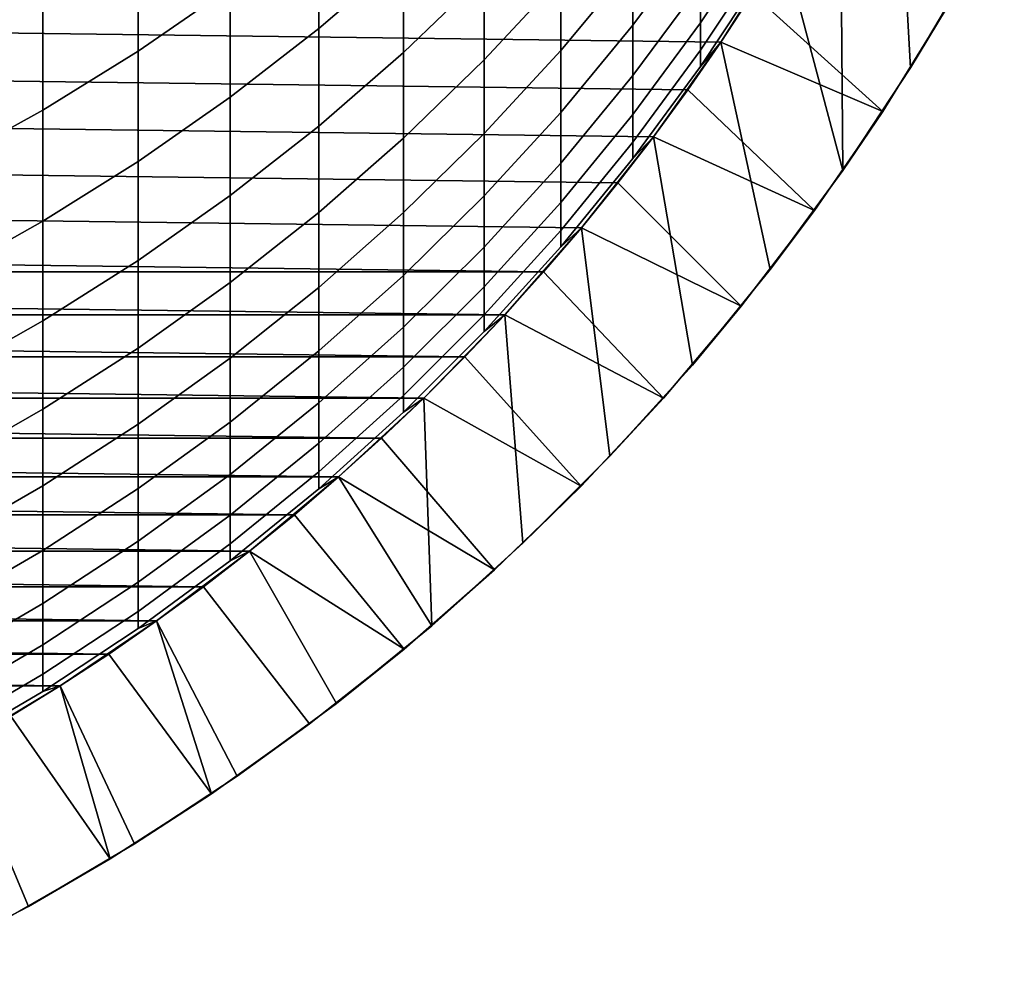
# Model space of a CAD drawing. Header units: metres. Extents: x -29 to 117, y -464 to 29.
# Tile 8 of 256: x 6.74 to 12.42, y -462.61 to -457.16. Entities that reach past the tile are written whole.
import ezdxf

# ---------------------------------------------------------------- set-up
doc = ezdxf.new("R2010")
doc.units = ezdxf.units.M
doc.layers.add('solid_24_501_056_XXX', color=7, linetype='CONTINUOUS')

msp = doc.modelspace()

# ---------------------------------------------------------------- linework, layer by layer
at = {"layer": 'solid_24_501_056_XXX'}
for points in [[(12.240947, -456.830872, 283.947754), (12.042194, -454.934296, 283.947754), (11.774165, -455.547607, 283.947754), (11.880907, -457.442474, 283.947754)], [(11.880907, -457.442474, 283.947754), (11.774165, -455.547607, 283.947754), (11.474787, -456.146576, 283.947754), (11.490692, -458.034546, 283.947754)], [(8.467842, -457.215881, 306.60025), (8.95657, -456.795929, 306.463837), (8.95657, -456.173828, 308.270172), (8.467842, -456.588715, 308.421265)], [(11.490692, -458.034546, 283.947754), (11.474787, -456.146576, 283.947754), (11.145067, -456.729126, 283.947754)], [(6.308926, -457.291046, 310.782532), (6.876532, -456.981293, 310.657257), (6.876532, -456.211853, 312.467499), (6.308926, -456.517029, 312.603577)], [(7.426487, -457.34613, 308.697083), (7.957378, -456.979828, 308.56369), (7.957378, -456.283875, 310.375183), (7.426487, -456.645264, 310.521362)], [(10.280085, -457.197205, 298.80069), (10.669925, -456.674316, 298.708923), (10.669925, -456.324463, 300.515778), (10.280085, -456.843811, 300.625824)], [(8.95657, -457.354279, 304.636749), (9.422306, -456.906555, 304.508484), (9.422306, -456.352997, 306.319916), (8.95657, -456.795929, 306.463837)], [(9.422306, -457.396179, 302.678741), (9.863855, -456.921936, 302.56073), (9.863855, -456.436737, 304.373871), (9.422306, -456.906555, 304.508484)], [(9.863855, -457.343201, 300.731628), (10.280085, -456.843811, 300.625824), (10.280085, -456.426575, 302.437439), (9.863855, -456.921936, 302.56073)], [(10.669925, -457.18277, 295.063965), (11.032375, -456.635773, 295.007141), (11.032375, -456.415863, 296.814941), (10.669925, -456.960541, 296.8909)], [(12.421401, -456.495056, 255.525116), (12.240947, -456.830872, 283.947754), (11.880907, -457.442474, 283.947754), (12.085937, -457.102936, 255.525116)], [(7.957378, -457.611755, 306.728882), (8.467842, -457.215881, 306.60025), (8.467842, -456.588715, 308.421265), (7.957378, -456.979828, 308.56369)], [(6.876532, -457.686707, 308.821106), (7.426487, -457.34613, 308.697083), (7.426487, -456.645264, 310.521362), (6.876532, -456.981293, 310.657257)], [(10.280085, -457.486328, 296.964264), (10.669925, -456.960541, 296.8909), (10.669925, -456.674316, 298.708923), (10.280085, -457.197205, 298.80069)], [(10.669925, -457.340759, 293.230347), (11.032375, -456.792084, 293.19278), (11.032375, -456.635773, 295.007141), (10.669925, -457.18277, 295.063965)], [(10.785798, -457.293976, 254.947769), (-10.969079, -457.013855, 254.947769), (-11.14504, -456.729218, 254.947769), (10.969079, -457.013855, 254.947769)], [(11.14509, -456.729126, 289.647766), (11.032375, -456.884613, 291.374023), (10.669925, -457.434265, 291.392334), (10.785801, -457.293976, 289.647766)], [(10.785849, -457.293884, 283.947754), (11.145067, -456.729126, 283.947754), (11.14509, -456.729126, 289.647766), (10.785801, -457.293976, 289.647766)], [(11.490692, -458.034546, 283.947754), (11.145067, -456.729126, 283.947754), (10.785849, -457.293884, 283.947754), (11.070981, -458.60614, 283.947754)], [(12.085937, -457.102936, 255.525116), (11.720599, -457.693665, 255.525116), (10.969079, -457.013855, 254.947769), (11.14504, -456.729218, 254.947769)], [(8.467842, -457.778748, 304.758362), (8.95657, -457.354279, 304.636749), (8.95657, -456.795929, 306.463837), (8.467842, -457.215881, 306.60025)], [(10.669925, -457.434265, 291.392334), (11.032375, -456.884613, 291.374023), (11.032375, -456.792084, 293.19278), (10.669925, -457.340759, 293.230347)], [(9.863855, -457.700012, 298.888916), (10.280085, -457.197205, 298.80069), (10.280085, -456.843811, 300.625824), (9.863855, -457.343201, 300.731628)], [(8.95657, -457.848145, 302.791229), (9.422306, -457.396179, 302.678741), (9.422306, -456.906555, 304.508484), (8.95657, -457.354279, 304.636749)], [(9.422306, -457.82132, 300.832947), (9.863855, -457.343201, 300.731628), (9.863855, -456.921936, 302.56073), (9.422306, -457.396179, 302.678741)], [(10.280085, -457.710815, 295.118805), (10.669925, -457.18277, 295.063965), (10.669925, -456.960541, 296.8909), (10.280085, -457.486328, 296.964264)], [(10.595473, -457.569122, 254.947769), (-10.785798, -457.293976, 254.947769), (-10.969079, -457.013855, 254.947769), (10.785798, -457.293976, 254.947769)], [(6.308926, -458.000641, 308.935425), (6.876532, -457.686707, 308.821106), (6.876532, -456.981293, 310.657257), (6.308926, -457.291046, 310.782532)], [(7.426487, -457.982513, 306.849335), (7.957378, -457.611755, 306.728882), (7.957378, -456.979828, 308.56369), (7.426487, -457.34613, 308.697083)], [(11.720599, -457.693665, 255.525116), (10.785798, -457.293976, 254.947769), (10.969079, -457.013855, 254.947769)], [(12.085937, -457.102936, 255.525116), (11.880907, -457.442474, 283.947754), (11.490692, -458.034546, 283.947754), (11.720599, -457.693665, 255.525116)], [(9.863855, -457.991913, 297.03479), (10.280085, -457.486328, 296.964264), (10.280085, -457.197205, 298.80069), (9.863855, -457.700012, 298.888916)], [(10.280085, -457.870392, 293.266632), (10.669925, -457.340759, 293.230347), (10.669925, -457.18277, 295.063965), (10.280085, -457.710815, 295.118805)], [(7.957378, -458.178894, 304.873016), (8.467842, -457.778748, 304.758362), (8.467842, -457.215881, 306.60025), (7.957378, -457.611755, 306.728882)], [(10.397946, -457.839508, 254.947769), (-10.595473, -457.569122, 254.947769), (-10.785798, -457.293976, 254.947769), (10.595473, -457.569122, 254.947769)], [(10.785801, -457.293976, 289.647766), (10.669925, -457.434265, 291.392334), (10.280085, -457.964874, 291.410004), (10.39791, -457.8396, 289.647766)], [(10.397867, -457.839661, 283.947754), (10.785849, -457.293884, 283.947754), (10.785801, -457.293976, 289.647766), (10.39791, -457.8396, 289.647766)], [(11.070981, -458.60614, 283.947754), (10.785849, -457.293884, 283.947754), (10.397867, -457.839661, 283.947754), (10.622479, -459.156158, 283.947754)], [(11.720599, -457.693665, 255.525116), (11.326516, -458.265411, 255.525116), (10.595473, -457.569122, 254.947769), (10.785798, -457.293976, 254.947769)], [(6.876532, -458.327209, 306.961334), (7.426487, -457.982513, 306.849335), (7.426487, -457.34613, 308.697083), (6.876532, -457.686707, 308.821106)], [(8.467842, -458.276611, 302.897858), (8.95657, -457.848145, 302.791229), (8.95657, -457.354279, 304.636749), (8.467842, -457.778748, 304.758362)], [(9.422306, -458.181366, 298.973389), (9.863855, -457.700012, 298.888916), (9.863855, -457.343201, 300.731628), (9.422306, -457.82132, 300.832947)], [(10.280085, -457.964874, 291.410004), (10.669925, -457.434265, 291.392334), (10.669925, -457.340759, 293.230347), (10.280085, -457.870392, 293.266632)], [(8.95657, -458.276917, 300.929504), (9.422306, -457.82132, 300.832947), (9.422306, -457.396179, 302.678741), (8.95657, -457.848145, 302.791229)], [(9.863855, -458.218567, 295.17157), (10.280085, -457.710815, 295.118805), (10.280085, -457.486328, 296.964264), (9.863855, -457.991913, 297.03479)], [(10.193433, -458.104858, 254.947769), (-10.397946, -457.839508, 254.947769), (-10.595473, -457.569122, 254.947769), (10.397946, -457.839508, 254.947769)], [(11.326516, -458.265411, 255.525116), (10.397946, -457.839508, 254.947769), (10.595473, -457.569122, 254.947769)], [(7.426487, -458.55365, 304.980377), (7.957378, -458.178894, 304.873016), (7.957378, -457.611755, 306.728882), (7.426487, -457.982513, 306.849335)], [(6.308926, -458.644989, 307.064575), (6.876532, -458.327209, 306.961334), (6.876532, -457.686707, 308.821106), (6.308926, -458.000641, 308.935425)], [(9.422306, -458.475952, 297.102295), (9.863855, -457.991913, 297.03479), (9.863855, -457.700012, 298.888916), (9.422306, -458.181366, 298.973389)], [(9.863855, -458.379669, 293.301514), (10.280085, -457.870392, 293.266632), (10.280085, -457.710815, 295.118805), (9.863855, -458.218567, 295.17157)], [(11.720599, -457.693665, 255.525116), (11.490692, -458.034546, 283.947754), (11.070981, -458.60614, 283.947754), (11.326516, -458.265411, 255.525116)], [(7.957378, -458.680542, 302.998383), (8.467842, -458.276611, 302.897858), (8.467842, -457.778748, 304.758362), (7.957378, -458.178894, 304.873016)], [(8.95657, -458.640106, 299.053864), (9.422306, -458.181366, 298.973389), (9.422306, -457.82132, 300.832947), (8.95657, -458.276917, 300.929504)], [(9.98239, -458.364594, 254.947769), (-10.193433, -458.104858, 254.947769), (-10.397946, -457.839508, 254.947769), (10.193433, -458.104858, 254.947769)], [(8.467842, -458.708893, 301.021027), (8.95657, -458.276917, 300.929504), (8.95657, -457.848145, 302.791229), (8.467842, -458.276611, 302.897858)], [(10.39791, -457.8396, 289.647766), (10.280085, -457.964874, 291.410004), (9.863855, -458.475037, 291.426971), (9.982446, -458.364532, 289.647766)], [(9.863855, -458.475037, 291.426971), (10.280085, -457.964874, 291.410004), (10.280085, -457.870392, 293.266632), (9.863855, -458.379669, 293.301514)], [(9.982415, -458.364532, 283.947754), (10.397867, -457.839661, 283.947754), (10.39791, -457.8396, 289.647766), (9.982446, -458.364532, 289.647766)], [(10.622479, -459.156158, 283.947754), (10.397867, -457.839661, 283.947754), (9.982415, -458.364532, 283.947754), (10.147079, -459.682373, 283.947754)], [(11.326516, -458.265411, 255.525116), (10.90467, -458.816803, 255.525116), (10.193433, -458.104858, 254.947769), (10.397946, -457.839508, 254.947769)], [(6.876532, -458.902069, 305.0802), (7.426487, -458.55365, 304.980377), (7.426487, -457.982513, 306.849335), (6.876532, -458.327209, 306.961334)], [(9.422306, -458.704681, 295.222046), (9.863855, -458.218567, 295.17157), (9.863855, -457.991913, 297.03479), (9.422306, -458.475952, 297.102295)], [(9.7647, -458.618805, 254.947769), (-9.98239, -458.364594, 254.947769), (-10.193433, -458.104858, 254.947769), (9.98239, -458.364594, 254.947769)], [(10.90467, -458.816803, 255.525116), (9.98239, -458.364594, 254.947769), (10.193433, -458.104858, 254.947769)], [(7.426487, -459.058838, 303.092529), (7.957378, -458.680542, 302.998383), (7.957378, -458.178894, 304.873016), (7.426487, -458.55365, 304.980377)], [(8.95657, -458.937225, 297.166656), (9.422306, -458.475952, 297.102295), (9.422306, -458.181366, 298.973389), (8.95657, -458.640106, 299.053864)], [(9.422306, -458.867249, 293.33493), (9.863855, -458.379669, 293.301514), (9.863855, -458.218567, 295.17157), (9.422306, -458.704681, 295.222046)], [(7.957378, -459.116058, 301.10733), (8.467842, -458.708893, 301.021027), (8.467842, -458.276611, 302.897858), (7.957378, -458.680542, 302.998383)], [(8.467842, -459.075012, 299.130188), (8.95657, -458.640106, 299.053864), (8.95657, -458.276917, 300.929504), (8.467842, -458.708893, 301.021027)], [(11.326516, -458.265411, 255.525116), (11.070981, -458.60614, 283.947754), (10.622479, -459.156158, 283.947754), (10.90467, -458.816803, 255.525116)], [(6.308926, -459.223297, 305.172241), (6.876532, -458.902069, 305.0802), (6.876532, -458.327209, 306.961334), (6.308926, -458.644989, 307.064575)], [(9.7647, -458.618805, 254.947769), (-9.7647, -458.618805, 254.947769), (-9.98239, -458.364594, 254.947769)], [(9.982446, -458.364532, 289.647766), (9.863855, -458.475037, 291.426971), (9.422306, -458.963501, 291.443237), (9.54051, -458.867371, 289.647766)], [(9.422306, -458.963501, 291.443237), (9.863855, -458.475037, 291.426971), (9.863855, -458.379669, 293.301514), (9.422306, -458.867249, 293.33493)], [(9.540568, -458.867279, 283.947754), (9.982415, -458.364532, 283.947754), (9.982446, -458.364532, 289.647766), (9.54051, -458.867371, 289.647766)], [(10.147079, -459.682373, 283.947754), (9.982415, -458.364532, 283.947754), (9.540568, -458.867279, 283.947754), (9.645639, -460.183807, 283.947754)], [(10.90467, -458.816803, 255.525116), (10.45577, -459.346863, 255.525116), (9.7647, -458.618805, 254.947769), (9.98239, -458.364594, 254.947769)], [(8.95657, -459.167908, 295.270172), (9.422306, -458.704681, 295.222046), (9.422306, -458.475952, 297.102295), (8.95657, -458.937225, 297.166656)], [(6.876532, -459.410553, 303.180084), (7.426487, -459.058838, 303.092529), (7.426487, -458.55365, 304.980377), (6.876532, -458.902069, 305.0802)], [(9.540484, -458.867401, 254.947769), (-9.540484, -458.867401, 254.947769), (-9.7647, -458.618805, 254.947769)], [(9.7647, -458.618805, 254.947769), (9.540484, -458.867401, 254.947769), (-9.7647, -458.618805, 254.947769)], [(10.45577, -459.346863, 255.525116), (9.540484, -458.867401, 254.947769), (9.7647, -458.618805, 254.947769)], [(8.467842, -459.374542, 297.227661), (8.95657, -458.937225, 297.166656), (8.95657, -458.640106, 299.053864), (8.467842, -459.075012, 299.130188)], [(7.426487, -459.497437, 301.188141), (7.957378, -459.116058, 301.10733), (7.957378, -458.680542, 302.998383), (7.426487, -459.058838, 303.092529)], [(7.957378, -459.484955, 299.202118), (8.467842, -459.075012, 299.130188), (8.467842, -458.708893, 301.021027), (7.957378, -459.116058, 301.10733)], [(8.95657, -459.331909, 293.36673), (9.422306, -458.867249, 293.33493), (9.422306, -458.704681, 295.222046), (8.95657, -459.167908, 295.270172)], [(10.90467, -458.816803, 255.525116), (10.622479, -459.156158, 283.947754), (10.147079, -459.682373, 283.947754), (10.45577, -459.346863, 255.525116)], [(9.310086, -459.109985, 254.947769), (-9.310086, -459.109985, 254.947769), (-9.540484, -458.867401, 254.947769)], [(9.540484, -458.867401, 254.947769), (9.310086, -459.109985, 254.947769), (-9.540484, -458.867401, 254.947769)], [(6.308926, -459.734802, 303.260773), (6.876532, -459.410553, 303.180084), (6.876532, -458.902069, 305.0802), (6.308926, -459.223297, 305.172241)], [(8.95657, -459.428986, 291.45874), (9.422306, -458.963501, 291.443237), (9.422306, -458.867249, 293.33493), (8.95657, -459.331909, 293.36673)], [(9.54051, -458.867371, 289.647766), (9.422306, -458.963501, 291.443237), (8.95657, -459.428986, 291.45874), (9.073274, -459.346802, 289.647766)], [(9.07323, -459.346832, 283.947754), (9.540568, -458.867279, 283.947754), (9.54051, -458.867371, 289.647766), (9.073274, -459.346802, 289.647766)], [(9.645639, -460.183807, 283.947754), (9.540568, -458.867279, 283.947754), (9.07323, -459.346832, 283.947754), (9.119111, -460.659515, 283.947754)], [(10.45577, -459.346863, 255.525116), (9.981249, -459.853882, 255.525116), (9.310086, -459.109985, 254.947769), (9.540484, -458.867401, 254.947769)], [(8.467842, -459.607086, 295.315765), (8.95657, -459.167908, 295.270172), (8.95657, -458.937225, 297.166656), (8.467842, -459.374542, 297.227661)], [(6.876532, -459.85202, 301.263275), (7.426487, -459.497437, 301.188141), (7.426487, -459.058838, 303.092529), (6.876532, -459.410553, 303.180084)], [(7.957378, -459.786774, 297.285156), (8.467842, -459.374542, 297.227661), (8.467842, -459.075012, 299.130188), (7.957378, -459.484955, 299.202118)], [(9.073308, -459.346741, 254.947769), (-9.073308, -459.346741, 254.947769), (-9.310086, -459.109985, 254.947769)], [(9.310086, -459.109985, 254.947769), (9.073308, -459.346741, 254.947769), (-9.310086, -459.109985, 254.947769)], [(7.426487, -459.868927, 299.269501), (7.957378, -459.484955, 299.202118), (7.957378, -459.116058, 301.10733), (7.426487, -459.497437, 301.188141)], [(9.981249, -459.853882, 255.525116), (9.073308, -459.346741, 254.947769), (9.310086, -459.109985, 254.947769)], [(8.467842, -459.77243, 293.396912), (8.95657, -459.331909, 293.36673), (8.95657, -459.167908, 295.270172), (8.467842, -459.607086, 295.315765)], [(8.830424, -459.577423, 254.947769), (-8.830424, -459.577423, 254.947769), (-9.073308, -459.346741, 254.947769)], [(9.073308, -459.346741, 254.947769), (8.830424, -459.577423, 254.947769), (-9.073308, -459.346741, 254.947769)], [(8.467842, -459.87027, 291.47345), (8.95657, -459.428986, 291.45874), (8.95657, -459.331909, 293.36673), (8.467842, -459.77243, 293.396912)], [(9.073274, -459.346802, 289.647766), (8.95657, -459.428986, 291.45874), (8.467842, -459.87027, 291.47345), (8.581978, -459.801514, 289.647766)], [(8.581939, -459.801544, 283.947754), (9.07323, -459.346832, 283.947754), (9.073274, -459.346802, 289.647766), (8.581978, -459.801514, 289.647766)], [(9.119111, -460.659515, 283.947754), (9.07323, -459.346832, 283.947754), (8.581939, -459.801544, 283.947754)], [(9.981249, -459.853882, 255.525116), (9.482302, -460.336609, 255.525116), (8.830424, -459.577423, 254.947769), (9.073308, -459.346741, 254.947769)], [(10.45577, -459.346863, 255.525116), (10.147079, -459.682373, 283.947754), (9.645639, -460.183807, 283.947754), (9.981249, -459.853882, 255.525116)], [(6.308926, -460.178894, 301.33255), (6.876532, -459.85202, 301.263275), (6.876532, -459.410553, 303.180084), (6.308926, -459.734802, 303.260773)], [(7.957378, -460.021088, 295.358765), (8.467842, -459.607086, 295.315765), (8.467842, -459.374542, 297.227661), (7.957378, -459.786774, 297.285156)], [(6.876532, -460.225952, 299.332153), (7.426487, -459.868927, 299.269501), (7.426487, -459.497437, 301.188141), (6.876532, -459.85202, 301.263275)], [(7.426487, -460.172882, 297.33902), (7.957378, -459.786774, 297.285156), (7.957378, -459.484955, 299.202118), (7.426487, -459.868927, 299.269501)], [(8.581944, -459.801544, 254.947769), (-8.581944, -459.801544, 254.947769), (-8.830424, -459.577423, 254.947769)], [(8.830424, -459.577423, 254.947769), (8.581944, -459.801544, 254.947769), (-8.830424, -459.577423, 254.947769)], [(9.482302, -460.336609, 255.525116), (8.581944, -459.801544, 254.947769), (8.830424, -459.577423, 254.947769)], [(7.957378, -460.187683, 293.425354), (8.467842, -459.77243, 293.396912), (8.467842, -459.607086, 295.315765), (7.957378, -460.021088, 295.358765)], [(8.327691, -460.019257, 254.947769), (-8.327691, -460.019257, 254.947769), (-8.581944, -459.801544, 254.947769)], [(8.581944, -459.801544, 254.947769), (8.327691, -460.019257, 254.947769), (-8.581944, -459.801544, 254.947769)], [(7.426487, -460.408844, 295.399048), (7.957378, -460.021088, 295.358765), (7.957378, -459.786774, 297.285156), (7.426487, -460.172882, 297.33902)], [(7.957378, -460.286285, 291.487274), (8.467842, -459.87027, 291.47345), (8.467842, -459.77243, 293.396912), (7.957378, -460.187683, 293.425354)], [(8.581978, -459.801514, 289.647766), (8.467842, -459.87027, 291.47345), (7.957378, -460.286285, 291.487274), (8.067924, -460.230377, 289.647766)], [(8.067989, -460.230316, 283.947754), (8.581939, -459.801544, 283.947754), (8.581978, -459.801514, 289.647766), (8.067924, -460.230377, 289.647766)], [(9.119111, -460.659515, 283.947754), (8.581939, -459.801544, 283.947754), (8.067989, -460.230316, 283.947754), (8.569472, -461.107666, 283.947754)], [(9.482302, -460.336609, 255.525116), (8.959836, -460.794189, 255.525116), (8.327691, -460.019257, 254.947769), (8.581944, -459.801544, 254.947769)], [(6.308926, -460.555054, 299.389893), (6.876532, -460.225952, 299.332153), (6.876532, -459.85202, 301.263275), (6.308926, -460.178894, 301.33255)], [(6.876532, -460.53183, 297.389099), (7.426487, -460.172882, 297.33902), (7.426487, -459.868927, 299.269501), (6.876532, -460.225952, 299.332153)], [(9.981249, -459.853882, 255.525116), (9.645639, -460.183807, 283.947754), (9.119111, -460.659515, 283.947754), (9.482302, -460.336609, 255.525116)], [(8.067863, -460.230408, 254.947769), (-8.067863, -460.230408, 254.947769), (-8.327691, -460.019257, 254.947769)], [(8.327691, -460.019257, 254.947769), (8.067863, -460.230408, 254.947769), (-8.327691, -460.019257, 254.947769)], [(7.426487, -460.576599, 293.451996), (7.957378, -460.187683, 293.425354), (7.957378, -460.021088, 295.358765), (7.426487, -460.408844, 295.399048)], [(8.959836, -460.794189, 255.525116), (8.067863, -460.230408, 254.947769), (8.327691, -460.019257, 254.947769)], [(6.876532, -460.769379, 295.436493), (7.426487, -460.408844, 295.399048), (7.426487, -460.172882, 297.33902), (6.876532, -460.53183, 297.389099)], [(7.426487, -460.675903, 291.500275), (7.957378, -460.286285, 291.487274), (7.957378, -460.187683, 293.425354), (7.426487, -460.576599, 293.451996)], [(7.802878, -460.434662, 254.947769), (-7.802878, -460.434662, 254.947769), (-8.067863, -460.230408, 254.947769)], [(8.067863, -460.230408, 254.947769), (7.802878, -460.434662, 254.947769), (-8.067863, -460.230408, 254.947769)], [(6.308926, -460.862762, 297.435242), (6.876532, -460.53183, 297.389099), (6.876532, -460.225952, 299.332153), (6.308926, -460.555054, 299.389893)], [(8.067924, -460.230377, 289.647766), (7.957378, -460.286285, 291.487274), (7.426487, -460.675903, 291.500275), (7.532474, -460.632172, 289.647766)], [(7.532432, -460.632202, 283.947754), (8.067989, -460.230316, 283.947754), (8.067924, -460.230377, 289.647766), (7.532474, -460.632172, 289.647766)], [(8.569472, -461.107666, 283.947754), (8.067989, -460.230316, 283.947754), (7.532432, -460.632202, 283.947754), (7.997797, -461.527466, 283.947754)], [(8.959836, -460.794189, 255.525116), (8.41537, -461.225281, 255.525116), (7.802878, -460.434662, 254.947769), (8.067863, -460.230408, 254.947769)], [(9.482302, -460.336609, 255.525116), (9.119111, -460.659515, 283.947754), (8.569472, -461.107666, 283.947754), (8.959836, -460.794189, 255.525116)], [(7.532511, -460.632141, 254.947769), (-7.532511, -460.632141, 254.947769), (-7.802878, -460.434662, 254.947769)], [(7.802878, -460.434662, 254.947769), (7.532511, -460.632141, 254.947769), (-7.802878, -460.434662, 254.947769)], [(6.876532, -460.938202, 293.476776), (7.426487, -460.576599, 293.451996), (7.426487, -460.408844, 295.399048), (6.876532, -460.769379, 295.436493)], [(8.41537, -461.225281, 255.525116), (7.850282, -461.628754, 255.525116), (7.532511, -460.632141, 254.947769), (7.802878, -460.434662, 254.947769)], [(6.308926, -461.101715, 295.471008), (6.876532, -460.769379, 295.436493), (6.876532, -460.53183, 297.389099), (6.308926, -460.862762, 297.435242)], [(6.876532, -461.038147, 291.512329), (7.426487, -460.675903, 291.500275), (7.426487, -460.576599, 293.451996), (6.876532, -460.938202, 293.476776)], [(7.257071, -460.822662, 254.947769), (-7.257071, -460.822662, 254.947769), (-7.532511, -460.632141, 254.947769)], [(7.532511, -460.632141, 254.947769), (7.257071, -460.822662, 254.947769), (-7.532511, -460.632141, 254.947769)], [(7.532474, -460.632172, 289.647766), (7.426487, -460.675903, 291.500275), (6.876532, -461.038147, 291.512329), (6.97705, -461.00589, 289.647766)], [(6.977004, -461.00592, 283.947754), (7.532432, -460.632202, 283.947754), (7.532474, -460.632172, 289.647766), (6.97705, -461.00589, 289.647766)], [(7.997797, -461.527466, 283.947754), (7.532432, -460.632202, 283.947754), (6.977004, -461.00592, 283.947754), (7.40548, -461.917847, 283.947754)], [(7.850282, -461.628754, 255.525116), (7.257071, -460.822662, 254.947769), (7.532511, -460.632141, 254.947769)], [(6.308926, -461.271545, 293.499603), (6.876532, -460.938202, 293.476776), (6.876532, -460.769379, 295.436493), (6.308926, -461.101715, 295.471008)], [(6.977079, -461.005859, 254.947769), (-6.977079, -461.005859, 254.947769), (-7.257071, -460.822662, 254.947769)], [(7.257071, -460.822662, 254.947769), (6.977079, -461.005859, 254.947769), (-7.257071, -460.822662, 254.947769)], [(7.850282, -461.628754, 255.525116), (7.265884, -462.003723, 255.525116), (6.977079, -461.005859, 254.947769), (7.257071, -460.822662, 254.947769)], [(8.959836, -460.794189, 255.525116), (8.569472, -461.107666, 283.947754), (7.997797, -461.527466, 283.947754), (8.41537, -461.225281, 255.525116)], [(6.308926, -461.372101, 291.523438), (6.876532, -461.038147, 291.512329), (6.876532, -460.938202, 293.476776), (6.308926, -461.271545, 293.499603)], [(6.977079, -461.005859, 254.947769), (6.692296, -461.181885, 254.947769), (-6.977079, -461.005859, 254.947769)], [(6.97705, -461.00589, 289.647766), (6.876532, -461.038147, 291.512329), (6.308926, -461.372101, 291.523438), (6.403125, -461.350525, 289.647766)], [(6.403197, -461.350464, 283.947754), (6.977004, -461.00592, 283.947754), (6.97705, -461.00589, 289.647766), (6.403125, -461.350525, 289.647766)], [(7.40548, -461.917847, 283.947754), (6.977004, -461.00592, 283.947754), (6.403197, -461.350464, 283.947754), (6.794285, -462.277618, 283.947754)], [(7.265884, -462.003723, 255.525116), (6.692296, -461.181885, 254.947769), (6.977079, -461.005859, 254.947769)], [(7.265884, -462.003723, 255.525116), (6.663524, -462.349304, 255.525116), (6.403023, -461.350555, 254.947769), (6.692296, -461.181885, 254.947769)], [(8.41537, -461.225281, 255.525116), (7.997797, -461.527466, 283.947754), (7.40548, -461.917847, 283.947754), (7.850282, -461.628754, 255.525116)], [(6.794285, -462.277618, 283.947754), (6.403197, -461.350464, 283.947754), (5.812182, -461.665161, 283.947754), (6.165477, -462.60611, 283.947754)], [(7.850282, -461.628754, 255.525116), (7.40548, -461.917847, 283.947754), (6.794285, -462.277618, 283.947754), (7.265884, -462.003723, 255.525116)], [(7.265884, -462.003723, 255.525116), (6.794285, -462.277618, 283.947754), (6.165477, -462.60611, 283.947754), (6.663524, -462.349304, 255.525116)]]:
    msp.add_3dface(points, dxfattribs=at)

doc.saveas('drawing.dxf')
